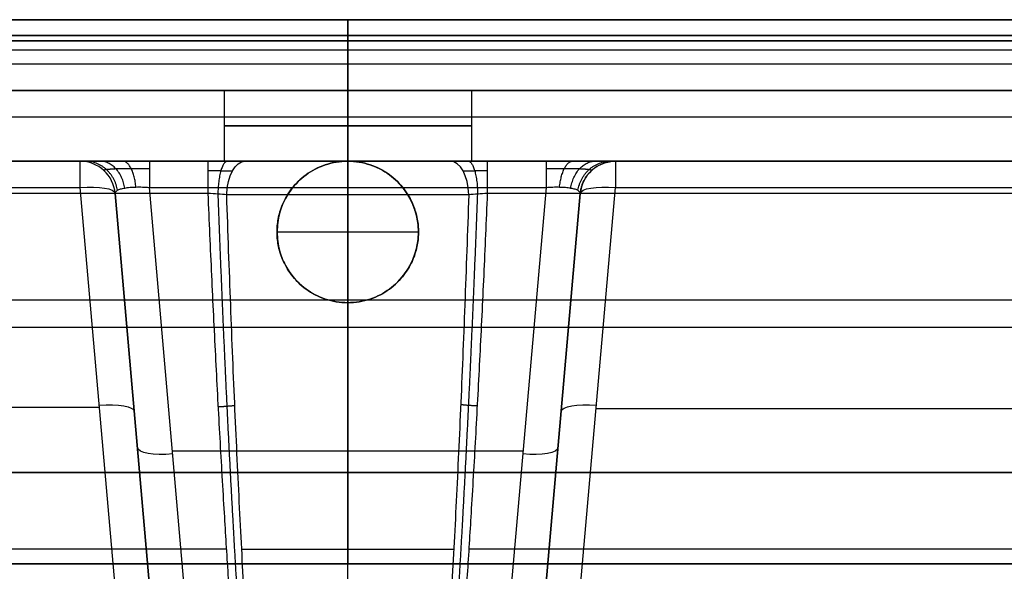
# Model space of a CAD drawing. Header units: millimetres. Extents: x -505 to 505, y -150 to 0.
# Tile 37 of 39: x -46 to 93, y -78 to 0. Entities that reach past the tile are written whole.
import ezdxf

# ---------------------------------------------------------------- set-up
doc = ezdxf.new("R2010")
doc.units = ezdxf.units.MM
doc.header["$MEASUREMENT"] = 0
doc.layers.add('Default', color=7, linetype='Continuous', true_color=0x000000)

msp = doc.modelspace()

# ---------------------------------------------------------------- linework, layer by layer
at = {"layer": 'Default'}
for p, q in [((0, 0, -289), (0, 0, -288.3)), ((0, 0, 164.3), (0, 0, 165)), ((0, -2.22, 161.4), (0, -76.93, 141.39)), ((0, -6.29, -284.31), (0, -2.22, -285.4)), ((0, -125, -292), (0, -3, -292)), ((0, -125, 168), (0, -3, 168)), ((-493.03, -4.26, -284.86), (493.03, -4.26, -284.86)), ((-17.5, -10, -228.23), (-17.5, -20, -228.23)), ((0, -20, -210.73), (0, -10, -210.73)), ((0, -10, -245.73), (0, -20, -245.73)), ((0, -10, -163.16), (0, -10, -210.73)), ((0, -10, -245.73), (0, -10, -279.48)), ((17.5, -10, -228.23), (17.5, -20, -228.23)), ((0, -20, -200.3), (0, -20, -210.73)), ((0, -20, -245.73), (0, -20, -255.99)), ((0, -20, -166.99), (0, -20, -156.64)), ((0, -40, -161.63), (0, -20, -166.99)), ((-37.87, -23.71, -166), (-32.45, -85.66, -149.4)), ((-27.47, -86.52, -154.23), (-32.89, -24.56, -170.83)), ((-32.89, -24.56, -190.19), (-26.53, -97.27, -170.7)), ((-21.55, -98.13, -175.53), (-28.06, -23.71, -195.48)), ((0, -98.13, -175.53), (0, -23.71, -195.48)), ((0, -125, -266.24), (0, -24.74, -260.98)), ((28.06, -23.71, -195.48), (21.55, -98.13, -175.53)), ((26.53, -97.27, -170.7), (32.89, -24.56, -190.19)), ((32.89, -24.56, -170.83), (27.47, -86.52, -154.23)), ((32.45, -85.66, -149.4), (37.87, -23.71, -166)), ((-10, -30, -153.96), (-10, -30, -164.31)), ((-10, -30, -164.31), (10, -30, -164.31)), ((10, -30, -164.31), (10, -30, -153.96)), ((-233.56, -39.6, 151.39), (483.56, -39.6, 151.39)), ((0, -40, -161.63), (0, -40, -151.28)), ((-232.52, -43.48, -150.35), (482.52, -43.48, -150.35)), ((-239.85, -54.76, -157.68), (-35.15, -54.76, -157.68)), ((35.13, -54.97, -157.62), (446.15, -54.97, -157.62)), ((-24.8, -60.92, -185.5), (24.8, -60.92, -185.5)), ((500, -64, -292), (-500, -64, -292)), ((-500, -64, 168), (500, -64, 168)), ((-447.81, -74.78, -259.79), (-17.13, -74.78, -259.79)), ((-28.57, -73.9, -176.97), (-28.57, -73.9, -157.61)), ((17.13, -74.78, -259.79), (447.81, -74.78, -259.79)), ((28.57, -73.9, -176.97), (28.57, -73.9, -157.61))]:
    msp.add_line(p, q, dxfattribs=at)
at = {"layer": 'Default', "extrusion": (1, 0, 0)}
for centre, radius, start, end in [((-3, -288.3), 3, 0, 75), ((-3, 164.3), 3, 285, 0), ((-3, 165), 3, 0, 90), ((-3, -289), 3, 270, 0), ((-5, -279.48), 5, 180, 255), ((-25, -200.3), 5, 0, 75)]:
    msp.add_arc(centre, radius, start, end, dxfattribs=at)
at = {"layer": 'Default', "extrusion": (0, 1, 0)}
for centre, radius, start, end in [((0, -228.23, -10), 17.5, 270, 90), ((0, -228.23, -10), 17.5, 90, 270), ((0, -228.23, -15), 17.5, 270, 90), ((0, -228.23, -15), 17.5, 90, 270), ((0, -228.23, -20), 27.76, 270, 301.5068), ((0, -228.23, -20), 27.76, 238.4932, 270), ((0, -228.23, -20), 27.76, 238.4932, 254.2466), ((0, -228.23, -74.87), 35.38, 270, 295.0773), ((0, -228.23, -74.87), 35.38, 244.9227, 270)]:
    msp.add_arc(centre, radius, start, end, dxfattribs=at)
at = {"layer": 'Default'}
for centre, radius, start, end in [((-37.87, -25, -190.19), 5, 5, 90), ((-37.87, -25, -170.83), 5, 5, 90), ((-37.87, -25, -180.51), 5, 5, 90), ((0, -30, -161.82), 10, 0, 180), ((37.87, -25, -170.83), 5, 90, 175), ((37.87, -25, -180.51), 5, 90, 175), ((0, -30, -156.46), 10, 180, 0)]:
    msp.add_arc(centre, radius, start, end, dxfattribs=at)
at = {"layer": 'Default', "extrusion": (1, -1.18832e-13, 6.03524e-14)}
msp.add_arc((-25, -170.83, -37.87), 5, 0, 75, dxfattribs=at)
at = {"layer": 'Default', "extrusion": (1, 4.78602e-15, -2.21242e-15)}
msp.add_arc((-25, -200.3, -28.06), 5, 0, 75, dxfattribs=at)
at = {"layer": 'Default', "extrusion": (1, -1.86958e-09, -6.37047e-15)}
msp.add_arc((-25, -250.42, -19.74), 5, 275, 360, dxfattribs=at)
at = {"layer": 'Default', "extrusion": (4.06024e-16, 1, 1.01506e-16)}
msp.add_arc((0, -228.23, -20), 17.5, 270, 90, dxfattribs=at)
at = {"layer": 'Default', "extrusion": (0.852578, -1.08924e-14, -0.522599)}
msp.add_arc((-25, -222.34, 119.27), 5, 273, 0, dxfattribs=at)
at = {"layer": 'Default', "extrusion": (1, -3.89133e-18, 7.42509e-17)}
msp.add_arc((-25, -255.99), 5, 273, 0, dxfattribs=at)
at = {"layer": 'Default', "extrusion": (-4.06024e-16, 1, -1.01506e-16)}
msp.add_arc((0, -228.23, -20), 17.5, 90, 270, dxfattribs=at)
at = {"layer": 'Default', "extrusion": (0.852578, 6.65433e-15, 0.522599)}
msp.add_arc((-25, -222.34, -119.27), 5, 273, 0, dxfattribs=at)
at = {"layer": 'Default', "extrusion": (1, 3.30312e-14, 3.27018e-14)}
msp.add_arc((-25, -200.3, 28.06), 5, 0, 75, dxfattribs=at)
at = {"layer": 'Default', "extrusion": (1, 1.51234e-12, 6.58773e-13)}
msp.add_arc((-25, -170.83, 37.87), 5, 360, 75, dxfattribs=at)
at = {"layer": 'Default', "extrusion": (-0.084207, 0.962495, -0.2579)}
for centre, start, end in [((39.9, -170.62, 23.18), 91.2926, 180), ((39.9, -170.62, -8.81), 91.2926, 180), ((29.9, -189.32, -9.19), 271.2926, 0)]:
    msp.add_arc(centre, 5, start, end, dxfattribs=at)
at = {"layer": 'Default', "extrusion": (0.084207, 0.962495, -0.2579)}
for centre, start, end in [((-39.9, -170.62, 23.18), 0, 88.7074), ((-39.9, -170.62, -8.81), 360, 88.7074), ((-29.9, -189.32, -9.19), 180, 268.7074)]:
    msp.add_arc(centre, 5, start, end, dxfattribs=at)
at = {"layer": 'Default', "extrusion": (-1.78957e-10, 1, 5.04823e-11)}
msp.add_arc((0, -228.23, -24.74), 32.75, 270, 301.5068, dxfattribs=at)
at = {"layer": 'Default', "extrusion": (1.83504e-10, 1, 5.17655e-11)}
msp.add_arc((0, -228.23, -24.74), 32.75, 238.4932, 270, dxfattribs=at)
at = {"layer": 'Default'}
for points in [[(-493.57, 0, -288.3), (0, 0, -288.3), (493.57, 0, -288.3)], [(500, 0, -289), (0, 0, -289), (-500, 0, -289)], [(-500, 0, 165), (0, 0, 165), (500, 0, 165)], [(493.57, 0, 164.3), (0, 0, 164.3), (-493.57, 0, 164.3)], [(493.57, -2.22, 161.4), (0, -2.22, 161.4), (-493.57, -2.22, 161.4)], [(-493.57, -2.22, -285.4), (0, -2.22, -285.4), (493.57, -2.22, -285.4)], [(-500, -3, -292), (0, -3, -292), (500, -3, -292)], [(500, -3, 168), (0, -3, 168), (-500, -3, 168)], [(492.48, -6.29, -284.31), (0, -6.29, -284.31), (-492.48, -6.29, -284.31)], [(-492.48, -10, -279.48), (0, -10, -279.48), (492.48, -10, -279.48)], [(492.48, -10, -163.16), (125.99, -10, -163.16), (-240.5, -10, -163.16)], [(-240.5, -13.71, -158.33), (125, -13.71, -158.33), (490.5, -13.71, -158.33)], [(-443.42, -20, -250.42), (-231.58, -20, -250.42), (-19.74, -20, -250.42)], [(-37.87, -20, -170.83), (-143.02, -20, -170.83), (-248.17, -20, -170.83)], [(-37.87, -20, -190.19), (-37.87, -20, -180.51), (-37.87, -20, -170.83)], [(28.06, -20, -200.3), (0, -20, -200.3), (-28.06, -20, -200.3)], [(19.74, -20, -250.42), (231.58, -20, -250.42), (443.42, -20, -250.42)], [(443.42, -20, -170.83), (240.64, -20, -170.83), (37.87, -20, -170.83)], [(37.87, -20, -170.83), (37.87, -20, -180.51), (37.87, -20, -190.19)], [(-19.74, -24.56, -255.4), (-231.58, -24.56, -255.4), (-443.42, -24.56, -255.4)], [(-248.17, -23.71, -166), (-143.02, -23.71, -166), (-37.87, -23.71, -166)], [(-32.89, -24.56, -170.83), (-32.89, -24.56, -180.51), (-32.89, -24.56, -190.19)], [(-28.06, -23.71, -195.48), (0, -23.71, -195.48), (28.06, -23.71, -195.48)], [(443.42, -24.56, -255.4), (231.58, -24.56, -255.4), (19.74, -24.56, -255.4)], [(32.89, -24.56, -190.19), (32.89, -24.56, -180.51), (32.89, -24.56, -170.83)], [(37.87, -23.71, -166), (240.64, -23.71, -166), (443.42, -23.71, -166)]]:
    msp.add_open_spline(points, degree=2, dxfattribs=at)
for points, weights, degree in [([(-28.06, -20, -200.3), (-33.83, -20, -200.3), (-37.87, -20, -196.14), (-37.87, -20, -190.19)], [1, 0.810025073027, 0.810025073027, 1], 3), ([(-32.56, -24.11, -192.25), (-33.25, -20, -192.53), (-37.13, -20, -194.08)], [0.999999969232, 0.767361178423, 1.00000005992], 2), ([(-31.53, -23.79, -193.98), (-32.2, -20, -194.64), (-35.01, -20, -197.35)], [1, 0.788012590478, 1], 2), ([(-29.95, -23.65, -195.11), (-30.35, -20, -196.05), (-31.83, -20, -199.54)], [0.999999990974, 0.796986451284, 1.00000003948], 2), ([(-17.01, -20, -250.8), (-18.28, -20, -255.27), (-18.37, -24.64, -255.6)], [1.00000000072, 0.732265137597, 1], 2), ([(-10, -30, -153.96), (-10, -10, -159.32), (10, -10, -159.32), (10, -30, -153.96)], [1, 0.333333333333, 0.333333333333, 1], 3), ([(10, -30, -164.31), (10, -10, -169.67), (-10, -10, -169.67), (-10, -30, -164.31)], [1, 0.333333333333, 0.333333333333, 1], 3), ([(17.03, -20, -250.79), (18.29, -20, -255.27), (18.38, -24.64, -255.59)], [1.00000000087, 0.732297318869, 1], 2), ([(19.74, -20, -250.42), (19.74, -20, -255), (19.74, -24.56, -255.4)], [1, 0.73727733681, 1], 2), ([(37.87, -20, -190.19), (37.87, -20, -196.14), (33.83, -20, -200.3), (28.06, -20, -200.3)], [1, 0.810025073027, 0.810025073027, 1], 3), ([(29.95, -23.65, -195.11), (30.35, -20, -196.05), (31.83, -20, -199.54)], [0.999999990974, 0.796986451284, 1.00000003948], 2), ([(31.53, -23.79, -193.98), (32.2, -20, -194.64), (35.01, -20, -197.35)], [1, 0.788012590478, 1], 2), ([(32.56, -24.11, -192.25), (33.25, -20, -192.53), (37.13, -20, -194.08)], [0.999999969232, 0.767361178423, 1.00000005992], 2), ([(32.89, -24.56, -190.19), (33.29, -20, -190.19), (37.87, -20, -190.19)], [1, 0.73727733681, 1], 2), ([(-13.13, -125, -264.19), (-15.81, -98.46, -261.87), (-18.05, -64.48, -258.89), (-19.74, -24.56, -255.4)], [1, 0.985226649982, 0.985226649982, 1], 3), ([(19.74, -24.56, -255.4), (18.05, -64.48, -258.89), (15.81, -98.46, -261.87), (13.13, -125, -264.19)], [1, 0.985226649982, 0.985226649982, 1], 3), ([(10, -30, -153.96), (10, -50, -148.6), (-10, -50, -148.6), (-10, -30, -153.96)], [1, 0.333333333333, 0.333333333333, 1], 3), ([(-10, -30, -164.31), (-10, -50, -158.96), (10, -50, -158.96), (10, -30, -164.31)], [1, 0.333333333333, 0.333333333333, 1], 3), ([(-18.3, -54.7, -258.04), (-17.06, -54.63, -258.03), (-15.97, -54.52, -258.6)], [1.00000000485, 0.970836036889, 0.99997956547], 2), ([(18.3, -54.6, -258.03), (17.07, -54.54, -258.02), (15.98, -54.43, -258.59)], [1.00000000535, 0.970809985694, 0.999979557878], 2)]:
    msp.add_rational_spline(points, weights, degree=degree, dxfattribs=at)
for points, knots in [([(-19.74, -20, -250.42), (-19.28, -20, -250.42), (-18.82, -20, -250.45), (-17.91, -20, -250.58), (-17.46, -20, -250.67), (-16.13, -20, -251.05), (-15.29, -20, -251.41), (-14.5, -20, -251.9)], [-0.005485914, -0.005485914, -0.005485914, -0.005485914, -0.004114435, -0.004114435, -0.002742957, -0.002742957, 0, 0, 0, 0]), ([(14.5, -20, -251.9), (14.9, -20, -251.66), (15.31, -20, -251.44), (16.14, -20, -251.08), (16.58, -20, -250.92), (17.91, -20, -250.55), (18.81, -20, -250.42), (19.74, -20, -250.42)], [-0.00548618, -0.00548618, -0.00548618, -0.00548618, -0.004114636, -0.004114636, -0.00274309, -0.00274309, 0, 0, 0, 0]), ([(-32.89, -24.56, -190.19), (-32.9, -24.48, -190.54), (-32.87, -24.4, -190.9), (-32.76, -24.25, -191.59), (-32.67, -24.18, -191.93), (-32.44, -24.05, -192.58), (-32.29, -23.98, -192.89), (-31.95, -23.88, -193.46), (-31.75, -23.83, -193.73), (-31.3, -23.75, -194.22), (-31.06, -23.72, -194.44), (-30.53, -23.67, -194.82), (-30.25, -23.66, -194.98), (-29.65, -23.64, -195.24), (-29.34, -23.64, -195.33), (-28.71, -23.66, -195.45), (-28.38, -23.68, -195.48), (-28.06, -23.71, -195.48)], [1.897849, 1.897849, 1.897849, 1.897849, 2.091379, 2.091379, 2.284908, 2.284908, 2.478438, 2.478438, 2.671967, 2.671967, 2.865497, 2.865497, 3.059027, 3.059027, 3.252556, 3.252556, 3.446086, 3.446086, 3.446086, 3.446086]), ([(28.06, -23.71, -195.48), (28.38, -23.68, -195.48), (28.71, -23.66, -195.45), (29.34, -23.64, -195.33), (29.65, -23.64, -195.24), (30.25, -23.66, -194.98), (30.53, -23.67, -194.82), (31.06, -23.72, -194.44), (31.3, -23.75, -194.22), (31.75, -23.83, -193.73), (31.95, -23.88, -193.46), (32.29, -23.98, -192.89), (32.44, -24.05, -192.58), (32.67, -24.18, -191.93), (32.76, -24.25, -191.59), (32.87, -24.4, -190.9), (32.9, -24.48, -190.54), (32.89, -24.56, -190.19)], [2.837099, 2.837099, 2.837099, 2.837099, 3.030629, 3.030629, 3.224159, 3.224159, 3.417688, 3.417688, 3.611218, 3.611218, 3.804747, 3.804747, 3.998277, 3.998277, 4.191807, 4.191807, 4.385336, 4.385336, 4.385336, 4.385336]), ([(-17.11, -24.74, -256.15), (-17.51, -24.7, -255.91), (-17.93, -24.67, -255.72), (-18.82, -24.61, -255.47), (-19.28, -24.58, -255.4), (-19.74, -24.56, -255.4)], [-0.002764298, -0.002764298, -0.002764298, -0.002764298, -0.001382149, -0.001382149, 0, 0, 0, 0]), ([(-11.59, -125, -264.43), (-11.85, -122, -264.18), (-12.11, -118.86, -263.92), (-12.63, -112.28, -263.37), (-12.88, -108.85, -263.09), (-13.39, -101.69, -262.49), (-13.64, -97.96, -262.18), (-14.13, -90.19, -261.54), (-14.37, -86.16, -261.21), (-14.84, -77.8, -260.52), (-15.07, -73.47, -260.16), (-15.52, -64.51, -259.42), (-15.74, -59.88, -259.04), (-16.16, -50.33, -258.25), (-16.36, -45.41, -257.85), (-16.75, -35.28, -257.02), (-16.94, -30.08, -256.59), (-17.11, -24.74, -256.15)], [-0.1007664, -0.1007664, -0.1007664, -0.1007664, -0.0881706, -0.0881706, -0.0755748, -0.0755748, -0.062979, -0.062979, -0.0503832, -0.0503832, -0.0377874, -0.0377874, -0.0251916, -0.0251916, -0.0125958, -0.0125958, 0, 0, 0, 0]), ([(17.11, -24.74, -256.15), (16.94, -30.05, -256.59), (16.75, -35.24, -257.01), (16.36, -45.33, -257.84), (16.16, -50.24, -258.25), (15.74, -59.77, -259.03), (15.53, -64.4, -259.41), (15.08, -73.35, -260.15), (14.85, -77.68, -260.51), (14.38, -86.05, -261.2), (14.14, -90.09, -261.53), (13.65, -97.86, -262.18), (13.4, -101.6, -262.49), (12.89, -108.79, -263.08), (12.63, -112.23, -263.37), (12.11, -118.83, -263.92), (11.85, -121.99, -264.18), (11.59, -125, -264.43)], [-0.075608, -0.075608, -0.075608, -0.075608, -0.0630121, -0.0630121, -0.0504162, -0.0504162, -0.0378202, -0.0378202, -0.0252243, -0.0252243, -0.0126284, -0.0126284, -0.0000325, -0.0000325, 0.0125634, 0.0125634, 0.0251594, 0.0251594, 0.0251594, 0.0251594]), ([(19.74, -24.56, -255.4), (19.28, -24.58, -255.4), (18.83, -24.61, -255.47), (17.93, -24.67, -255.72), (17.51, -24.7, -255.91), (17.11, -24.74, -256.15)], [-0.00276433, -0.00276433, -0.00276433, -0.00276433, -0.001382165, -0.001382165, 0, 0, 0, 0]), ([(-223.6, -76.78, 141.43), (-107.38, -76.93, 141.39), (8.84, -76.97, 141.38), (183.17, -76.84, 141.41), (241.28, -76.77, 141.43), (357.5, -76.57, 141.48), (415.61, -76.45, 141.52), (473.72, -76.3, 141.55)], [-0.6973219, -0.6973219, -0.6973219, -0.6973219, -0.348661, -0.348661, -0.1743305, -0.1743305, 0, 0, 0, 0]), ([(473.72, -76.3, -141.55), (415.61, -76.45, -141.52), (357.5, -76.57, -141.48), (241.28, -76.77, -141.43), (183.17, -76.84, -141.41), (8.84, -76.97, -141.38), (-107.38, -76.93, -141.39), (-223.6, -76.78, -141.43)], [-0.6973219, -0.6973219, -0.6973219, -0.6973219, -0.5229914, -0.5229914, -0.3486609, -0.3486609, 0, 0, 0, 0])]:
    msp.add_open_spline(points, degree=3, knots=knots, dxfattribs=at)
for points, weights, knots in [([(-34.49, -21.31, -190.19), (-34.55, -21.26, -191.09), (-34.44, -21.21, -192.02), (-33.86, -21.12, -193.75), (-33.4, -21.08, -194.55), (-32.2, -21.03, -195.87), (-31.46, -21.02, -196.41), (-29.84, -21.01, -197.11), (-28.95, -21.02, -197.28), (-28.06, -21.03, -197.26)], [0.868638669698, 0.874262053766, 0.879371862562, 0.887989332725, 0.891493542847, 0.896519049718, 0.898040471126, 0.898945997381, 0.898333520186, 0.896676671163], [1.897849, 1.897849, 1.897849, 1.897849, 2.284908, 2.284908, 2.671967, 2.671967, 3.059027, 3.059027, 3.446086, 3.446086, 3.446086, 3.446086]), ([(-19.74, -21.31, -253.8), (-19.13, -21.32, -253.8), (-18.52, -21.33, -253.9), (-17.36, -21.35, -254.25), (-16.81, -21.36, -254.51), (-16.3, -21.37, -254.83)], [0.868638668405, 0.867981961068, 0.86714301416, 0.865122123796, 0.86397318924, 0.862687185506], [0, 0, 0, 0, 2.762488, 2.762488, 5.524976, 5.524976, 5.524976, 5.524976]), ([(16.3, -21.37, -254.83), (16.81, -21.36, -254.5), (17.37, -21.35, -254.25), (18.53, -21.33, -253.9), (19.13, -21.32, -253.8), (19.74, -21.31, -253.8)], [0.862687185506, 0.863980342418, 0.8651397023, 0.867157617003, 0.867984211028, 0.868638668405], [0, 0, 0, 0, 2.762491, 2.762491, 5.524981, 5.524981, 5.524981, 5.524981]), ([(28.06, -21.03, -197.26), (28.95, -21.02, -197.28), (29.84, -21.01, -197.11), (31.46, -21.02, -196.41), (32.2, -21.03, -195.87), (33.4, -21.08, -194.55), (33.86, -21.12, -193.75), (34.44, -21.21, -192.02), (34.55, -21.26, -191.09), (34.49, -21.31, -190.19)], [0.896676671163, 0.898333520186, 0.898945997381, 0.898040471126, 0.896519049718, 0.891493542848, 0.887989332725, 0.879371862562, 0.874262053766, 0.868638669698], [2.837099, 2.837099, 2.837099, 2.837099, 3.224159, 3.224159, 3.611218, 3.611218, 3.998277, 3.998277, 4.385336, 4.385336, 4.385336, 4.385336]), ([(-18.38, -24.64, -255.6), (-17.98, -35.16, -256.5), (-17.56, -45.17, -257.36), (-16.63, -64.32, -259.01), (-16.13, -73.44, -259.8), (-15.09, -90.42, -261.26), (-14.55, -98.3, -261.94), (-13.46, -112.61, -263.18), (-12.9, -119.08, -263.74), (-12.35, -125, -264.25)], [0.981209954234, 0.98275467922, 0.984148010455, 0.986714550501, 0.987880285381, 0.989983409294, 0.990920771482, 0.992579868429, 0.993306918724, 0.993958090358], [0.722901, 0.722901, 0.722901, 0.722901, 25.60953, 25.60953, 51.219061, 51.219061, 76.828591, 76.828591, 101.702683, 101.702683, 101.702683, 101.702683]), ([(12.35, -125, -264.25), (12.91, -119.05, -263.73), (13.46, -112.55, -263.17), (14.56, -98.2, -261.93), (15.1, -90.32, -261.25), (16.14, -73.32, -259.79), (16.64, -64.21, -259), (17.56, -45.09, -257.36), (17.99, -35.11, -256.5), (18.38, -24.64, -255.6)], [0.993958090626, 0.993303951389, 0.992573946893, 0.990909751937, 0.989970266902, 0.987865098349, 0.986699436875, 0.984137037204, 0.982747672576, 0.981209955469], [0.73485, 0.73485, 0.73485, 0.73485, 25.609143, 25.609143, 51.218286, 51.218286, 76.827429, 76.827429, 101.713154, 101.713154, 101.713154, 101.713154])]:
    msp.add_rational_spline(points, weights, degree=3, knots=knots, dxfattribs=at)

doc.saveas('drawing.dxf')
